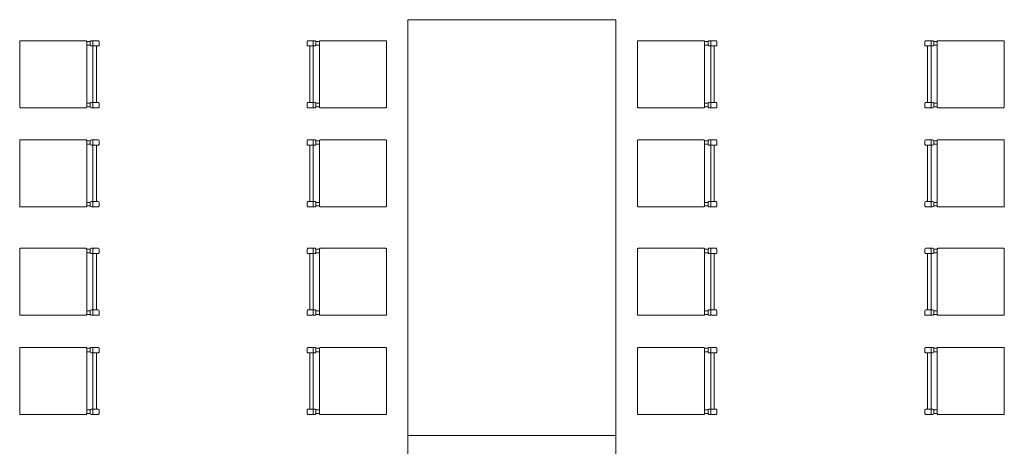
# Model space of a CAD drawing. Header units: millimetres. Extents: x -8931983 to 9630244, y 4 to 18563053.
# Tile 194 of 256: x 349138.58 to 349143.31, y 9281967.39 to 9281969.44. Entities that reach past the tile are written whole.
import ezdxf

# ---------------------------------------------------------------- set-up
doc = ezdxf.new("R2010")
doc.units = ezdxf.units.MM
doc.layers.add('P_MOBILIARIO', color=251, linetype='Continuous', lineweight=5, true_color=0x6b6b6b)

# ---------------------------------------------------------------- blocks, each defined once
blk = doc.blocks.new('feffef')
at = {"layer": 'P_MOBILIARIO', "color": 251, "true_color": 0x636466}
for p, q in [((-2.9534, 0.017), (-2.9703, 0.017)), ((-2.9534, 0), (-2.9703, 0)), ((-2.9534, 0.017), (-2.9534, 0)), ((-2.9152, 0.0212), (-2.9491, 0.0212)), ((-2.9407, 0.0182), (-2.9407, -0.0013)), ((-2.911, 0), (-2.911, 0.017)), ((-1.911, 0), (-1.911, 0.017)), ((-1.9067, 0.0212), (-1.8728, 0.0212)), ((-1.8813, 0.0182), (-1.8813, -0.0013)), ((-1.8686, 0.017), (-1.8516, 0.017)), ((-1.8686, 0.017), (-1.8686, 0)), ((-1.8686, 0), (-1.8516, 0)), ((0.017, 0.017), (0, 0.017)), ((0.017, 0), (0, 0)), ((0.017, 0.017), (0.017, 0)), ((0.0551, 0.0212), (0.0212, 0.0212)), ((0.0297, 0.0182), (0.0297, -0.0013)), ((0.0594, 0), (0.0594, 0.017)), ((1.0594, 0), (1.0594, 0.017)), ((1.0636, 0.0212), (1.0975, 0.0212)), ((1.0891, 0.0182), (1.0891, -0.0013)), ((1.1018, 0.017), (1.1187, 0.017)), ((1.1018, 0.017), (1.1018, 0)), ((1.1018, 0), (1.1187, 0)), ((-2.9491, -0.0042), (-2.9444, -0.0042)), ((-2.9442, -0.0042), (-2.9152, -0.0042)), ((-2.9407, -0.0042), (-2.9407, -0.2756)), ((-2.9237, -0.0042), (-2.9237, -0.2756)), ((-1.8778, -0.0042), (-1.9067, -0.0042)), ((-1.8983, -0.0042), (-1.8983, -0.2756)), ((-1.8813, -0.0042), (-1.8813, -0.2756)), ((-1.8728, -0.0042), (-1.8775, -0.0042)), ((0.0212, -0.0042), (0.0259, -0.0042)), ((0.0262, -0.0042), (0.0551, -0.0042)), ((0.0297, -0.0042), (0.0297, -0.2756)), ((0.0466, -0.0042), (0.0466, -0.2756)), ((1.0926, -0.0042), (1.0636, -0.0042)), ((1.0721, -0.0042), (1.0721, -0.2756)), ((1.0891, -0.0042), (1.0891, -0.2756)), ((1.0975, -0.0042), (1.0928, -0.0042)), ((-2.9534, -0.2799), (-2.9703, -0.2799)), ((-2.9534, -0.2799), (-2.9534, -0.2969)), ((-2.9152, -0.2756), (-2.9491, -0.2756)), ((-2.9407, -0.2786), (-2.9407, -0.2981)), ((-2.911, -0.2969), (-2.911, -0.2799)), ((-1.911, -0.2969), (-1.911, -0.2799)), ((-1.9067, -0.2756), (-1.8728, -0.2756)), ((-1.8813, -0.2786), (-1.8813, -0.2981)), ((-1.8686, -0.2799), (-1.8516, -0.2799)), ((-1.8686, -0.2799), (-1.8686, -0.2969)), ((0.017, -0.2799), (0, -0.2799)), ((0.017, -0.2799), (0.017, -0.2969)), ((0.0551, -0.2756), (0.0212, -0.2756)), ((0.0297, -0.2786), (0.0297, -0.2981)), ((0.0594, -0.2969), (0.0594, -0.2799)), ((1.0594, -0.2969), (1.0594, -0.2799)), ((1.0636, -0.2756), (1.0975, -0.2756)), ((1.0891, -0.2786), (1.0891, -0.2981)), ((1.1018, -0.2799), (1.1187, -0.2799)), ((1.1018, -0.2799), (1.1018, -0.2969)), ((-2.9534, -0.2969), (-2.9703, -0.2969)), ((-2.9491, -0.3011), (-2.9152, -0.3011)), ((-1.8728, -0.3011), (-1.9067, -0.3011)), ((-1.8686, -0.2969), (-1.8516, -0.2969)), ((0.017, -0.2969), (0, -0.2969)), ((0.0212, -0.3011), (0.0551, -0.3011)), ((1.0975, -0.3011), (1.0636, -0.3011)), ((1.1018, -0.2969), (1.1187, -0.2969)), ((-2.9534, -0.4599), (-2.9703, -0.4599)), ((-2.9534, -0.4599), (-2.9534, -0.4768)), ((-2.9152, -0.4556), (-2.9491, -0.4556)), ((-2.9407, -0.4586), (-2.9407, -0.4781)), ((-2.911, -0.4768), (-2.911, -0.4599)), ((-1.911, -0.4768), (-1.911, -0.4599)), ((-1.9067, -0.4556), (-1.8728, -0.4556)), ((-1.8813, -0.4586), (-1.8813, -0.4781)), ((-1.8686, -0.4599), (-1.8516, -0.4599)), ((-1.8686, -0.4599), (-1.8686, -0.4768)), ((0.017, -0.4599), (0, -0.4599)), ((0.017, -0.4599), (0.017, -0.4768)), ((0.0551, -0.4556), (0.0212, -0.4556)), ((0.0297, -0.4586), (0.0297, -0.4781)), ((0.0594, -0.4768), (0.0594, -0.4599)), ((1.0594, -0.4768), (1.0594, -0.4599)), ((1.0636, -0.4556), (1.0975, -0.4556)), ((1.0891, -0.4586), (1.0891, -0.4781)), ((1.1018, -0.4599), (1.1187, -0.4599)), ((1.1018, -0.4599), (1.1018, -0.4768)), ((-2.9534, -0.4768), (-2.9703, -0.4768)), ((-2.9491, -0.4811), (-2.9444, -0.4811)), ((-2.9442, -0.4811), (-2.9152, -0.4811)), ((-2.9407, -0.4811), (-2.9407, -0.7525)), ((-2.9237, -0.4811), (-2.9237, -0.7525)), ((-1.8778, -0.4811), (-1.9067, -0.4811)), ((-1.8983, -0.4811), (-1.8983, -0.7525)), ((-1.8813, -0.4811), (-1.8813, -0.7525)), ((-1.8728, -0.4811), (-1.8775, -0.4811)), ((-1.8686, -0.4768), (-1.8516, -0.4768)), ((0.017, -0.4768), (0, -0.4768)), ((0.0212, -0.4811), (0.0259, -0.4811)), ((0.0262, -0.4811), (0.0551, -0.4811)), ((0.0297, -0.4811), (0.0297, -0.7525)), ((0.0466, -0.4811), (0.0466, -0.7525)), ((1.0926, -0.4811), (1.0636, -0.4811)), ((1.0721, -0.4811), (1.0721, -0.7525)), ((1.0891, -0.4811), (1.0891, -0.7525)), ((1.0975, -0.4811), (1.0928, -0.4811)), ((1.1018, -0.4768), (1.1187, -0.4768)), ((-2.9534, -0.7567), (-2.9703, -0.7567)), ((-2.9534, -0.7567), (-2.9534, -0.7737)), ((-2.9152, -0.7525), (-2.9491, -0.7525)), ((-2.9407, -0.7555), (-2.9407, -0.775)), ((-2.911, -0.7737), (-2.911, -0.7567)), ((-1.911, -0.7737), (-1.911, -0.7567)), ((-1.9067, -0.7525), (-1.8728, -0.7525)), ((-1.8813, -0.7555), (-1.8813, -0.775)), ((-1.8686, -0.7567), (-1.8516, -0.7567)), ((-1.8686, -0.7567), (-1.8686, -0.7737)), ((0.017, -0.7567), (0, -0.7567)), ((0.017, -0.7567), (0.017, -0.7737)), ((0.0551, -0.7525), (0.0212, -0.7525)), ((0.0297, -0.7555), (0.0297, -0.775)), ((0.0594, -0.7737), (0.0594, -0.7567)), ((1.0594, -0.7737), (1.0594, -0.7567)), ((1.0636, -0.7525), (1.0975, -0.7525)), ((1.0891, -0.7555), (1.0891, -0.775)), ((1.1018, -0.7567), (1.1187, -0.7567)), ((1.1018, -0.7567), (1.1018, -0.7737)), ((-2.9534, -0.7737), (-2.9703, -0.7737)), ((-2.9491, -0.7779), (-2.9152, -0.7779)), ((-1.8728, -0.7779), (-1.9067, -0.7779)), ((-1.8686, -0.7737), (-1.8516, -0.7737)), ((0.017, -0.7737), (0, -0.7737)), ((0.0212, -0.7779), (0.0551, -0.7779)), ((1.0975, -0.7779), (1.0636, -0.7779)), ((1.1018, -0.7737), (1.1187, -0.7737)), ((-2.9534, -0.9818), (-2.9703, -0.9818)), ((-2.9534, -0.9818), (-2.9534, -0.9987)), ((-2.9152, -0.9775), (-2.9491, -0.9775)), ((-2.9407, -0.9805), (-2.9407, -1)), ((-2.911, -0.9987), (-2.911, -0.9818)), ((-1.911, -0.9987), (-1.911, -0.9818)), ((-1.9067, -0.9775), (-1.8728, -0.9775)), ((-1.8813, -0.9805), (-1.8813, -1)), ((-1.8686, -0.9818), (-1.8516, -0.9818)), ((-1.8686, -0.9818), (-1.8686, -0.9987)), ((0.017, -0.9818), (0, -0.9818)), ((0.017, -0.9818), (0.017, -0.9987)), ((0.0551, -0.9775), (0.0212, -0.9775)), ((0.0297, -0.9805), (0.0297, -1)), ((0.0594, -0.9987), (0.0594, -0.9818)), ((1.0594, -0.9987), (1.0594, -0.9818)), ((1.0636, -0.9775), (1.0975, -0.9775)), ((1.0891, -0.9805), (1.0891, -1)), ((1.1018, -0.9818), (1.1187, -0.9818)), ((1.1018, -0.9818), (1.1018, -0.9987)), ((-2.9534, -0.9987), (-2.9703, -0.9987)), ((-2.9491, -1.003), (-2.9444, -1.003)), ((-2.9442, -1.003), (-2.9152, -1.003)), ((-2.9407, -1.003), (-2.9407, -1.2744)), ((-2.9237, -1.003), (-2.9237, -1.2744)), ((-1.8778, -1.003), (-1.9067, -1.003)), ((-1.8983, -1.003), (-1.8983, -1.2744)), ((-1.8813, -1.003), (-1.8813, -1.2744)), ((-1.8728, -1.003), (-1.8775, -1.003)), ((-1.8686, -0.9987), (-1.8516, -0.9987)), ((0.017, -0.9987), (0, -0.9987)), ((0.0212, -1.003), (0.0259, -1.003)), ((0.0262, -1.003), (0.0551, -1.003)), ((0.0297, -1.003), (0.0297, -1.2744)), ((0.0466, -1.003), (0.0466, -1.2744)), ((1.0926, -1.003), (1.0636, -1.003)), ((1.0721, -1.003), (1.0721, -1.2744)), ((1.0891, -1.003), (1.0891, -1.2744)), ((1.0975, -1.003), (1.0928, -1.003)), ((1.1018, -0.9987), (1.1187, -0.9987)), ((-2.9152, -1.2744), (-2.9491, -1.2744)), ((-2.9407, -1.2773), (-2.9407, -1.2968)), ((-1.9067, -1.2744), (-1.8728, -1.2744)), ((-1.8813, -1.2773), (-1.8813, -1.2968)), ((0.0551, -1.2744), (0.0212, -1.2744)), ((0.0297, -1.2773), (0.0297, -1.2968)), ((1.0636, -1.2744), (1.0975, -1.2744)), ((1.0891, -1.2773), (1.0891, -1.2968)), ((-2.9534, -1.2786), (-2.9703, -1.2786)), ((-2.9534, -1.2956), (-2.9703, -1.2956)), ((-2.9534, -1.2786), (-2.9534, -1.2956)), ((-2.9491, -1.2998), (-2.9152, -1.2998)), ((-2.911, -1.2956), (-2.911, -1.2786)), ((-1.911, -1.2956), (-1.911, -1.2786)), ((-1.8728, -1.2998), (-1.9067, -1.2998)), ((-1.8686, -1.2786), (-1.8516, -1.2786)), ((-1.8686, -1.2786), (-1.8686, -1.2956)), ((-1.8686, -1.2956), (-1.8516, -1.2956)), ((0.017, -1.2786), (0, -1.2786)), ((0.017, -1.2956), (0, -1.2956)), ((0.017, -1.2786), (0.017, -1.2956)), ((0.0212, -1.2998), (0.0551, -1.2998)), ((0.0594, -1.2956), (0.0594, -1.2786)), ((1.0594, -1.2956), (1.0594, -1.2786)), ((1.0975, -1.2998), (1.0636, -1.2998)), ((1.1018, -1.2786), (1.1187, -1.2786)), ((1.1018, -1.2786), (1.1018, -1.2956)), ((1.1018, -1.2956), (1.1187, -1.2956)), ((-2.9534, -1.4586), (-2.9703, -1.4586)), ((-2.9534, -1.4586), (-2.9534, -1.4756)), ((-2.9152, -1.4544), (-2.9491, -1.4544)), ((-2.9407, -1.4573), (-2.9407, -1.4768)), ((-2.911, -1.4756), (-2.911, -1.4586)), ((-1.911, -1.4756), (-1.911, -1.4586)), ((-1.9067, -1.4544), (-1.8728, -1.4544)), ((-1.8813, -1.4573), (-1.8813, -1.4768)), ((-1.8686, -1.4586), (-1.8516, -1.4586)), ((-1.8686, -1.4586), (-1.8686, -1.4756)), ((0.017, -1.4586), (0, -1.4586)), ((0.017, -1.4586), (0.017, -1.4756)), ((0.0551, -1.4544), (0.0212, -1.4544)), ((0.0297, -1.4573), (0.0297, -1.4768)), ((0.0594, -1.4756), (0.0594, -1.4586)), ((1.0594, -1.4756), (1.0594, -1.4586)), ((1.0636, -1.4544), (1.0975, -1.4544)), ((1.0891, -1.4573), (1.0891, -1.4768)), ((1.1018, -1.4586), (1.1187, -1.4586)), ((1.1018, -1.4586), (1.1018, -1.4756)), ((-2.9534, -1.4756), (-2.9703, -1.4756)), ((-2.9491, -1.4798), (-2.9444, -1.4798)), ((-2.9442, -1.4798), (-2.9152, -1.4798)), ((-2.9407, -1.4798), (-2.9407, -1.7512)), ((-2.9237, -1.4798), (-2.9237, -1.7512)), ((-1.8778, -1.4798), (-1.9067, -1.4798)), ((-1.8983, -1.4798), (-1.8983, -1.7512)), ((-1.8813, -1.4798), (-1.8813, -1.7512)), ((-1.8728, -1.4798), (-1.8775, -1.4798)), ((-1.8686, -1.4756), (-1.8516, -1.4756)), ((0.017, -1.4756), (0, -1.4756)), ((0.0212, -1.4798), (0.0259, -1.4798)), ((0.0262, -1.4798), (0.0551, -1.4798)), ((0.0297, -1.4798), (0.0297, -1.7512)), ((0.0466, -1.4798), (0.0466, -1.7512)), ((1.0926, -1.4798), (1.0636, -1.4798)), ((1.0721, -1.4798), (1.0721, -1.7512)), ((1.0891, -1.4798), (1.0891, -1.7512)), ((1.0975, -1.4798), (1.0928, -1.4798)), ((1.1018, -1.4756), (1.1187, -1.4756)), ((-2.9152, -1.7512), (-2.9491, -1.7512)), ((-1.9067, -1.7512), (-1.8728, -1.7512)), ((0.0551, -1.7512), (0.0212, -1.7512)), ((1.0636, -1.7512), (1.0975, -1.7512)), ((-2.9534, -1.7554), (-2.9703, -1.7554)), ((-2.9534, -1.7724), (-2.9703, -1.7724)), ((-2.9534, -1.7554), (-2.9534, -1.7724)), ((-2.9491, -1.7767), (-2.9152, -1.7767)), ((-2.9407, -1.7542), (-2.9407, -1.7737)), ((-2.911, -1.7724), (-2.911, -1.7554)), ((-1.911, -1.7724), (-1.911, -1.7554)), ((-1.8728, -1.7767), (-1.9067, -1.7767)), ((-1.8813, -1.7542), (-1.8813, -1.7737)), ((-1.8686, -1.7554), (-1.8516, -1.7554)), ((-1.8686, -1.7554), (-1.8686, -1.7724)), ((-1.8686, -1.7724), (-1.8516, -1.7724)), ((0.017, -1.7554), (0, -1.7554)), ((0.017, -1.7724), (0, -1.7724)), ((0.017, -1.7554), (0.017, -1.7724)), ((0.0212, -1.7767), (0.0551, -1.7767)), ((0.0297, -1.7542), (0.0297, -1.7737)), ((0.0594, -1.7724), (0.0594, -1.7554)), ((1.0594, -1.7724), (1.0594, -1.7554)), ((1.0975, -1.7767), (1.0636, -1.7767)), ((1.0891, -1.7542), (1.0891, -1.7737)), ((1.1018, -1.7554), (1.1187, -1.7554)), ((1.1018, -1.7554), (1.1018, -1.7724)), ((1.1018, -1.7724), (1.1187, -1.7724))]:
    blk.add_line(p, q, dxfattribs=at)
for points in [[(-0.4258, -1.8777), (-0.4258, 0.1223), (-1.4258, 0.1223), (-1.4258, -1.8777)], [(-0.4258, -3.8777), (-0.4258, -1.8777), (-1.4258, -1.8777), (-1.4258, -3.8777)]]:
    blk.add_lwpolyline(points, close=True, dxfattribs=at)
for points in [[(-3.2884, 0.0212), (-2.9746, 0.0212, -0.414214), (-2.9703, 0.017), (-2.9703, -0.2969, -0.414214), (-2.9746, -0.3011), (-3.2884, -0.3011, -0.414214), (-3.2926, -0.2969), (-3.2926, 0.017, -0.414214)], [(-1.5335, 0.0212), (-1.8474, 0.0212, 0.414214), (-1.8516, 0.017), (-1.8516, -0.2969, 0.414214), (-1.8474, -0.3011), (-1.5335, -0.3011, 0.414214), (-1.5293, -0.2969), (-1.5293, 0.017, 0.414214)], [(-0.3181, 0.0212), (-0.0042, 0.0212, -0.414214), (0, 0.017), (0, -0.2969, -0.414214), (-0.0042, -0.3011), (-0.3181, -0.3011, -0.414214), (-0.3223, -0.2969), (-0.3223, 0.017, -0.414214)], [(1.4368, 0.0212), (1.123, 0.0212, 0.414214), (1.1187, 0.017), (1.1187, -0.2969, 0.414214), (1.123, -0.3011), (1.4368, -0.3011, 0.414214), (1.441, -0.2969), (1.441, 0.017, 0.414214)], [(-3.2884, -0.4556), (-2.9746, -0.4556, -0.414214), (-2.9703, -0.4599), (-2.9703, -0.7737, -0.414214), (-2.9746, -0.7779), (-3.2884, -0.7779, -0.414214), (-3.2926, -0.7737), (-3.2926, -0.4599, -0.414214)], [(-1.5335, -0.4556), (-1.8474, -0.4556, 0.414214), (-1.8516, -0.4599), (-1.8516, -0.7737, 0.414214), (-1.8474, -0.7779), (-1.5335, -0.7779, 0.414214), (-1.5293, -0.7737), (-1.5293, -0.4599, 0.414214)], [(-0.3181, -0.4556), (-0.0042, -0.4556, -0.414214), (0, -0.4599), (0, -0.7737, -0.414214), (-0.0042, -0.7779), (-0.3181, -0.7779, -0.414214), (-0.3223, -0.7737), (-0.3223, -0.4599, -0.414214)], [(1.4368, -0.4556), (1.123, -0.4556, 0.414214), (1.1187, -0.4599), (1.1187, -0.7737, 0.414214), (1.123, -0.7779), (1.4368, -0.7779, 0.414214), (1.441, -0.7737), (1.441, -0.4599, 0.414214)], [(-3.2884, -0.9775), (-2.9746, -0.9775, -0.414214), (-2.9703, -0.9818), (-2.9703, -1.2956, -0.414214), (-2.9746, -1.2998), (-3.2884, -1.2998, -0.414214), (-3.2926, -1.2956), (-3.2926, -0.9818, -0.414214)], [(-1.5335, -0.9775), (-1.8474, -0.9775, 0.414214), (-1.8516, -0.9818), (-1.8516, -1.2956, 0.414214), (-1.8474, -1.2998), (-1.5335, -1.2998, 0.414214), (-1.5293, -1.2956), (-1.5293, -0.9818, 0.414214)], [(-0.3181, -0.9775), (-0.0042, -0.9775, -0.414214), (0, -0.9818), (0, -1.2956, -0.414214), (-0.0042, -1.2998), (-0.3181, -1.2998, -0.414214), (-0.3223, -1.2956), (-0.3223, -0.9818, -0.414214)], [(1.4368, -0.9775), (1.123, -0.9775, 0.414214), (1.1187, -0.9818), (1.1187, -1.2956, 0.414214), (1.123, -1.2998), (1.4368, -1.2998, 0.414214), (1.441, -1.2956), (1.441, -0.9818, 0.414214)], [(-3.2884, -1.4544), (-2.9746, -1.4544, -0.414214), (-2.9703, -1.4586), (-2.9703, -1.7724, -0.414214), (-2.9746, -1.7767), (-3.2884, -1.7767, -0.414214), (-3.2926, -1.7724), (-3.2926, -1.4586, -0.414214)], [(-1.5335, -1.4544), (-1.8474, -1.4544, 0.414214), (-1.8516, -1.4586), (-1.8516, -1.7724, 0.414214), (-1.8474, -1.7767), (-1.5335, -1.7767, 0.414214), (-1.5293, -1.7724), (-1.5293, -1.4586, 0.414214)], [(-0.3181, -1.4544), (-0.0042, -1.4544, -0.414214), (0, -1.4586), (0, -1.7724, -0.414214), (-0.0042, -1.7767), (-0.3181, -1.7767, -0.414214), (-0.3223, -1.7724), (-0.3223, -1.4586, -0.414214)], [(1.4368, -1.4544), (1.123, -1.4544, 0.414214), (1.1187, -1.4586), (1.1187, -1.7724, 0.414214), (1.123, -1.7767), (1.4368, -1.7767, 0.414214), (1.441, -1.7724), (1.441, -1.4586, 0.414214)]]:
    blk.add_lwpolyline(points, format="xyb", close=True, dxfattribs=at)
for centre, radius, start, end in [((-2.9491, 0.017), 0.00424, 90.0003, 180.0003), ((-2.9491, 0), 0.00424, 180.0003, 270.0003), ((-2.9377, 0.0182), 0.00297, 90.0003, 180.0003), ((-2.9152, 0.017), 0.00424, 0.0003, 90.0003), ((-2.9152, 0), 0.00424, 270.0003, 0.0003), ((-1.9067, 0.017), 0.00424, 89.9997, 179.9997), ((-1.9067, 0), 0.00424, 179.9997, 269.9997), ((-1.8843, 0.0182), 0.00297, 359.9997, 89.9997), ((-1.8728, 0.017), 0.00424, 359.9997, 89.9997), ((-1.8728, 0), 0.00424, 269.9997, 359.9997), ((0.0212, 0.017), 0.00424, 90.0003, 180.0003), ((0.0212, 0), 0.00424, 180.0003, 270.0003), ((0.0327, 0.0182), 0.00297, 90.0003, 180.0003), ((0.0551, 0.017), 0.00424, 0.0003, 90.0003), ((0.0551, 0), 0.00424, 270.0003, 0.0003), ((1.0636, 0.017), 0.00424, 89.9997, 179.9997), ((1.0636, 0), 0.00424, 179.9997, 269.9997), ((1.0861, 0.0182), 0.00297, 359.9997, 89.9997), ((1.0975, 0.017), 0.00424, 359.9997, 89.9997), ((1.0975, 0), 0.00424, 269.9997, 359.9997), ((-2.9377, -0.0013), 0.00297, 180.0003, 270.0003), ((-1.8843, -0.0013), 0.00297, 269.9997, 359.9997), ((0.0327, -0.0013), 0.00297, 180.0003, 270.0003), ((1.0861, -0.0013), 0.00297, 269.9997, 359.9997), ((-2.9491, -0.2799), 0.00424, 90.0003, 180.0003), ((-2.9377, -0.2786), 0.00297, 90.0003, 180.0003), ((-2.9152, -0.2799), 0.00424, 0.0003, 90.0003), ((-1.9067, -0.2799), 0.00424, 89.9997, 179.9997), ((-1.8843, -0.2786), 0.00297, 359.9997, 89.9997), ((-1.8728, -0.2799), 0.00424, 359.9997, 89.9997), ((0.0212, -0.2799), 0.00424, 90.0003, 180.0003), ((0.0327, -0.2786), 0.00297, 90.0003, 180.0003), ((0.0551, -0.2799), 0.00424, 0.0003, 90.0003), ((1.0636, -0.2799), 0.00424, 89.9997, 179.9997), ((1.0861, -0.2786), 0.00297, 359.9997, 89.9997), ((1.0975, -0.2799), 0.00424, 359.9997, 89.9997), ((-2.9491, -0.2969), 0.00424, 180.0003, 270.0003), ((-2.9377, -0.2981), 0.00297, 180.0003, 270.0003), ((-2.9152, -0.2969), 0.00424, 270.0003, 0.0003), ((-1.9067, -0.2969), 0.00424, 179.9997, 269.9997), ((-1.8843, -0.2981), 0.00297, 269.9997, 359.9997), ((-1.8728, -0.2969), 0.00424, 269.9997, 359.9997), ((0.0212, -0.2969), 0.00424, 180.0003, 270.0003), ((0.0327, -0.2981), 0.00297, 180.0003, 270.0003), ((0.0551, -0.2969), 0.00424, 270.0003, 0.0003), ((1.0636, -0.2969), 0.00424, 179.9997, 269.9997), ((1.0861, -0.2981), 0.00297, 269.9997, 359.9997), ((1.0975, -0.2969), 0.00424, 269.9997, 359.9997), ((-2.9491, -0.4599), 0.00424, 90.0003, 180.0003), ((-2.9377, -0.4586), 0.00297, 90.0003, 180.0003), ((-2.9152, -0.4599), 0.00424, 0.0003, 90.0003), ((-1.9067, -0.4599), 0.00424, 89.9997, 179.9997), ((-1.8843, -0.4586), 0.00297, 359.9997, 89.9997), ((-1.8728, -0.4599), 0.00424, 359.9997, 89.9997), ((0.0212, -0.4599), 0.00424, 90.0003, 180.0003), ((0.0327, -0.4586), 0.00297, 90.0003, 180.0003), ((0.0551, -0.4599), 0.00424, 0.0003, 90.0003), ((1.0636, -0.4599), 0.00424, 89.9997, 179.9997), ((1.0861, -0.4586), 0.00297, 359.9997, 89.9997), ((1.0975, -0.4599), 0.00424, 359.9997, 89.9997), ((-2.9491, -0.4768), 0.00424, 180.0003, 270.0003), ((-2.9377, -0.4781), 0.00297, 180.0003, 270.0003), ((-2.9152, -0.4768), 0.00424, 270.0003, 0.0003), ((-1.9067, -0.4768), 0.00424, 179.9997, 269.9997), ((-1.8843, -0.4781), 0.00297, 269.9997, 359.9997), ((-1.8728, -0.4768), 0.00424, 269.9997, 359.9997), ((0.0212, -0.4768), 0.00424, 180.0003, 270.0003), ((0.0327, -0.4781), 0.00297, 180.0003, 270.0003), ((0.0551, -0.4768), 0.00424, 270.0003, 0.0003), ((1.0636, -0.4768), 0.00424, 179.9997, 269.9997), ((1.0861, -0.4781), 0.00297, 269.9997, 359.9997), ((1.0975, -0.4768), 0.00424, 269.9997, 359.9997), ((-2.9491, -0.7567), 0.00424, 90.0003, 180.0003), ((-2.9377, -0.7555), 0.00297, 90.0003, 180.0003), ((-2.9152, -0.7567), 0.00424, 0.0003, 90.0003), ((-1.9067, -0.7567), 0.00424, 89.9997, 179.9997), ((-1.8843, -0.7555), 0.00297, 359.9997, 89.9997), ((-1.8728, -0.7567), 0.00424, 359.9997, 89.9997), ((0.0212, -0.7567), 0.00424, 90.0003, 180.0003), ((0.0327, -0.7555), 0.00297, 90.0003, 180.0003), ((0.0551, -0.7567), 0.00424, 0.0003, 90.0003), ((1.0636, -0.7567), 0.00424, 89.9997, 179.9997), ((1.0861, -0.7555), 0.00297, 359.9997, 89.9997), ((1.0975, -0.7567), 0.00424, 359.9997, 89.9997), ((-2.9491, -0.7737), 0.00424, 180.0003, 270.0003), ((-2.9377, -0.775), 0.00297, 180.0003, 270.0003), ((-2.9152, -0.7737), 0.00424, 270.0003, 0.0003), ((-1.9067, -0.7737), 0.00424, 179.9997, 269.9997), ((-1.8843, -0.775), 0.00297, 269.9997, 359.9997), ((-1.8728, -0.7737), 0.00424, 269.9997, 359.9997), ((0.0212, -0.7737), 0.00424, 180.0003, 270.0003), ((0.0327, -0.775), 0.00297, 180.0003, 270.0003), ((0.0551, -0.7737), 0.00424, 270.0003, 0.0003), ((1.0636, -0.7737), 0.00424, 179.9997, 269.9997), ((1.0861, -0.775), 0.00297, 269.9997, 359.9997), ((1.0975, -0.7737), 0.00424, 269.9997, 359.9997), ((-2.9491, -0.9818), 0.00424, 90.0003, 180.0003), ((-2.9377, -0.9805), 0.00297, 90.0003, 180.0003), ((-2.9152, -0.9818), 0.00424, 0.0003, 90.0003), ((-1.9067, -0.9818), 0.00424, 89.9997, 179.9997), ((-1.8843, -0.9805), 0.00297, 359.9997, 89.9997), ((-1.8728, -0.9818), 0.00424, 359.9997, 89.9997), ((0.0212, -0.9818), 0.00424, 90.0003, 180.0003), ((0.0327, -0.9805), 0.00297, 90.0003, 180.0003), ((0.0551, -0.9818), 0.00424, 0.0003, 90.0003), ((1.0636, -0.9818), 0.00424, 89.9997, 179.9997), ((1.0861, -0.9805), 0.00297, 359.9997, 89.9997), ((1.0975, -0.9818), 0.00424, 359.9997, 89.9997), ((-2.9491, -0.9987), 0.00424, 180.0003, 270.0003), ((-2.9377, -1), 0.00297, 180.0003, 270.0003), ((-2.9152, -0.9987), 0.00424, 270.0003, 0.0003), ((-1.9067, -0.9987), 0.00424, 179.9997, 269.9997), ((-1.8843, -1), 0.00297, 269.9997, 359.9997), ((-1.8728, -0.9987), 0.00424, 269.9997, 359.9997), ((0.0212, -0.9987), 0.00424, 180.0003, 270.0003), ((0.0327, -1), 0.00297, 180.0003, 270.0003), ((0.0551, -0.9987), 0.00424, 270.0003, 0.0003), ((1.0636, -0.9987), 0.00424, 179.9997, 269.9997), ((1.0861, -1), 0.00297, 269.9997, 359.9997), ((1.0975, -0.9987), 0.00424, 269.9997, 359.9997), ((-2.9491, -1.2786), 0.00424, 90.0003, 180.0003), ((-2.9377, -1.2773), 0.00297, 90.0003, 180.0003), ((-2.9152, -1.2786), 0.00424, 0.0003, 90.0003), ((-1.9067, -1.2786), 0.00424, 89.9997, 179.9997), ((-1.8843, -1.2773), 0.00297, 359.9997, 89.9997), ((-1.8728, -1.2786), 0.00424, 359.9997, 89.9997), ((0.0212, -1.2786), 0.00424, 90.0003, 180.0003), ((0.0327, -1.2773), 0.00297, 90.0003, 180.0003), ((0.0551, -1.2786), 0.00424, 0.0003, 90.0003), ((1.0636, -1.2786), 0.00424, 89.9997, 179.9997), ((1.0861, -1.2773), 0.00297, 359.9997, 89.9997), ((1.0975, -1.2786), 0.00424, 359.9997, 89.9997), ((-2.9491, -1.2956), 0.00424, 180.0003, 270.0003), ((-2.9377, -1.2968), 0.00297, 180.0003, 270.0003), ((-2.9152, -1.2956), 0.00424, 270.0003, 0.0003), ((-1.9067, -1.2956), 0.00424, 179.9997, 269.9997), ((-1.8843, -1.2968), 0.00297, 269.9997, 359.9997), ((-1.8728, -1.2956), 0.00424, 269.9997, 359.9997), ((0.0212, -1.2956), 0.00424, 180.0003, 270.0003), ((0.0327, -1.2968), 0.00297, 180.0003, 270.0003), ((0.0551, -1.2956), 0.00424, 270.0003, 0.0003), ((1.0636, -1.2956), 0.00424, 179.9997, 269.9997), ((1.0861, -1.2968), 0.00297, 269.9997, 359.9997), ((1.0975, -1.2956), 0.00424, 269.9997, 359.9997), ((-2.9491, -1.4586), 0.00424, 90.0003, 180.0003), ((-2.9377, -1.4573), 0.00297, 90.0003, 180.0003), ((-2.9152, -1.4586), 0.00424, 0.0003, 90.0003), ((-1.9067, -1.4586), 0.00424, 89.9997, 179.9997), ((-1.8843, -1.4573), 0.00297, 359.9997, 89.9997), ((-1.8728, -1.4586), 0.00424, 359.9997, 89.9997), ((0.0212, -1.4586), 0.00424, 90.0003, 180.0003), ((0.0327, -1.4573), 0.00297, 90.0003, 180.0003), ((0.0551, -1.4586), 0.00424, 0.0003, 90.0003), ((1.0636, -1.4586), 0.00424, 89.9997, 179.9997), ((1.0861, -1.4573), 0.00297, 359.9997, 89.9997), ((1.0975, -1.4586), 0.00424, 359.9997, 89.9997), ((-2.9491, -1.4756), 0.00424, 180.0003, 270.0003), ((-2.9377, -1.4768), 0.00297, 180.0003, 270.0003), ((-2.9152, -1.4756), 0.00424, 270.0003, 0.0003), ((-1.9067, -1.4756), 0.00424, 179.9997, 269.9997), ((-1.8843, -1.4768), 0.00297, 269.9997, 359.9997), ((-1.8728, -1.4756), 0.00424, 269.9997, 359.9997), ((0.0212, -1.4756), 0.00424, 180.0003, 270.0003), ((0.0327, -1.4768), 0.00297, 180.0003, 270.0003), ((0.0551, -1.4756), 0.00424, 270.0003, 0.0003), ((1.0636, -1.4756), 0.00424, 179.9997, 269.9997), ((1.0861, -1.4768), 0.00297, 269.9997, 359.9997), ((1.0975, -1.4756), 0.00424, 269.9997, 359.9997), ((-2.9491, -1.7554), 0.00424, 90.0003, 180.0003), ((-2.9377, -1.7542), 0.00297, 90.0003, 180.0003), ((-2.9152, -1.7554), 0.00424, 0.0003, 90.0003), ((-1.9067, -1.7554), 0.00424, 89.9997, 179.9997), ((-1.8843, -1.7542), 0.00297, 359.9997, 89.9997), ((-1.8728, -1.7554), 0.00424, 359.9997, 89.9997), ((0.0212, -1.7554), 0.00424, 90.0003, 180.0003), ((0.0327, -1.7542), 0.00297, 90.0003, 180.0003), ((0.0551, -1.7554), 0.00424, 0.0003, 90.0003), ((1.0636, -1.7554), 0.00424, 89.9997, 179.9997), ((1.0861, -1.7542), 0.00297, 359.9997, 89.9997), ((1.0975, -1.7554), 0.00424, 359.9997, 89.9997), ((-2.9491, -1.7724), 0.00424, 180.0003, 270.0003), ((-2.9377, -1.7737), 0.00297, 180.0003, 270.0003), ((-2.9152, -1.7724), 0.00424, 270.0003, 0.0003), ((-1.9067, -1.7724), 0.00424, 179.9997, 269.9997), ((-1.8843, -1.7737), 0.00297, 269.9997, 359.9997), ((-1.8728, -1.7724), 0.00424, 269.9997, 359.9997), ((0.0212, -1.7724), 0.00424, 180.0003, 270.0003), ((0.0327, -1.7737), 0.00297, 180.0003, 270.0003), ((0.0551, -1.7724), 0.00424, 270.0003, 0.0003), ((1.0636, -1.7724), 0.00424, 179.9997, 269.9997), ((1.0861, -1.7737), 0.00297, 269.9997, 359.9997), ((1.0975, -1.7724), 0.00424, 269.9997, 359.9997)]:
    blk.add_arc(centre, radius, start, end, dxfattribs=at)
blk = doc.blocks.new('bloque sum pg')
at = {"lineweight": 60}
blk.add_blockref('feffef', (-9.2375, -19.3853, -20.5486), dxfattribs=at)

msp = doc.modelspace()

# ---------------------------------------------------------------- block references
at = {"lineweight": 5}
msp.add_blockref('bloque sum pg', (349151.10973, 9281988.7037, 705.4664), dxfattribs=at)

doc.saveas('drawing.dxf')
